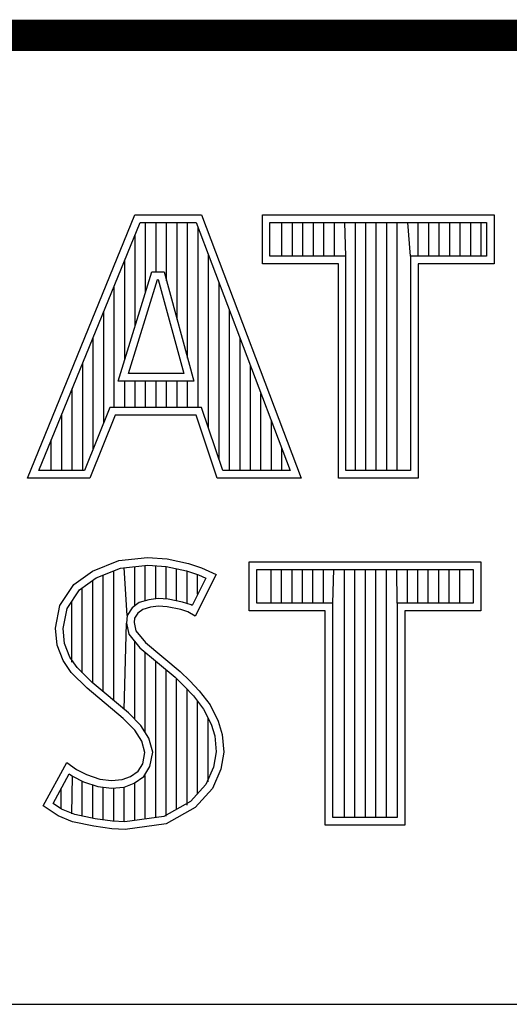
# Model space of a CAD drawing. Header units: inches. Extents: x 0 to 34, y 0 to 22.
# Tile 17 of 28: x 29.28 to 29.594, y 2.38 to 3.01. Entities that reach past the tile are written whole.
import ezdxf

# ---------------------------------------------------------------- set-up
doc = ezdxf.new("R2010")
doc.units = ezdxf.units.IN
doc.header["$LTSCALE"] = 1.87
doc.header["$MEASUREMENT"] = 0
doc.layers.get('0').update_dxf_attribs({"linetype": 'CONTINUOUS'})

msp = doc.modelspace()

# ---------------------------------------------------------------- linework, layer by layer
at = {"color": 2, "linetype": 'Continuous'}
for p, q in [((28.3793, 3.00033), (33.5093, 3.00033)), ((29.28531, 2.71669), (29.35415, 2.88513)), ((29.29258, 2.72157), (29.35742, 2.88025)), ((29.35415, 2.88513), (29.39665, 2.88513)), ((29.35742, 2.88025), (29.39328, 2.88025)), ((29.36097, 2.83558), (29.36097, 2.88025)), ((29.36768, 2.84865), (29.36768, 2.88025)), ((29.37439, 2.84282), (29.37439, 2.88025)), ((29.3811, 2.81815), (29.3811, 2.88025)), ((29.38781, 2.79347), (29.38781, 2.88025)), ((29.39328, 2.88025), (29.45352, 2.72157)), ((29.39665, 2.88513), (29.4606, 2.71669)), ((29.43568, 2.88513), (29.584, 2.88513)), ((29.43568, 2.85371), (29.43568, 2.88513)), ((29.44056, 2.88025), (29.57912, 2.88025)), ((29.44056, 2.85859), (29.44056, 2.88025)), ((29.44822, 2.85859), (29.44822, 2.88025)), ((29.45493, 2.85859), (29.45493, 2.88025)), ((29.46164, 2.85859), (29.46164, 2.88025)), ((29.46835, 2.85859), (29.46835, 2.88025)), ((29.47507, 2.85859), (29.47507, 2.88025)), ((29.48178, 2.85859), (29.48178, 2.88025)), ((29.4892, 2.85859), (29.48849, 2.88025)), ((29.4952, 2.72157), (29.4952, 2.88025)), ((29.50191, 2.72157), (29.50191, 2.88025)), ((29.50862, 2.72157), (29.50862, 2.88025)), ((29.51533, 2.72157), (29.51533, 2.88025)), ((29.52205, 2.72157), (29.52205, 2.88025)), ((29.53048, 2.85859), (29.52876, 2.88025)), ((29.53547, 2.85859), (29.53547, 2.88025)), ((29.54218, 2.85859), (29.54218, 2.88025)), ((29.54889, 2.85859), (29.54889, 2.88025)), ((29.5556, 2.85859), (29.5556, 2.88025)), ((29.56232, 2.85859), (29.56232, 2.88025)), ((29.56903, 2.85859), (29.56903, 2.88025)), ((29.57574, 2.85859), (29.57574, 2.88025)), ((29.57912, 2.88025), (29.57912, 2.85859)), ((29.584, 2.88513), (29.584, 2.85371)), ((29.39453, 2.7618), (29.39453, 2.87698)), ((29.35426, 2.81386), (29.35426, 2.87249)), ((29.34754, 2.79214), (29.34754, 2.85607)), ((29.40124, 2.74854), (29.40124, 2.8593)), ((29.4892, 2.85859), (29.44056, 2.85859)), ((29.4892, 2.72157), (29.4892, 2.85859)), ((29.57912, 2.85859), (29.53048, 2.85859)), ((29.53048, 2.85859), (29.53048, 2.72157)), ((29.3434, 2.77874), (29.36501, 2.84865)), ((29.36501, 2.84865), (29.37281, 2.84865)), ((29.37281, 2.84865), (29.39182, 2.77874)), ((29.48432, 2.85371), (29.43568, 2.85371)), ((29.48432, 2.71669), (29.48432, 2.85371)), ((29.584, 2.85371), (29.53536, 2.85371)), ((29.53536, 2.85371), (29.53536, 2.71669)), ((29.35002, 2.78362), (29.36861, 2.84377)), ((29.36861, 2.84377), (29.36908, 2.84377)), ((29.36908, 2.84377), (29.38543, 2.78362)), ((29.40795, 2.7286), (29.40795, 2.84162)), ((29.34083, 2.7618), (29.34083, 2.83965)), ((29.33412, 2.75201), (29.33412, 2.82322)), ((29.41466, 2.72157), (29.41466, 2.82394)), ((29.32741, 2.73531), (29.32741, 2.8068)), ((29.42137, 2.72157), (29.42137, 2.80626)), ((29.3207, 2.72157), (29.3207, 2.79038)), ((29.42808, 2.72157), (29.42808, 2.78858)), ((29.39182, 2.77874), (29.3434, 2.77874)), ((29.34754, 2.7618), (29.34754, 2.77874)), ((29.38543, 2.78362), (29.35002, 2.78362)), ((29.35426, 2.7618), (29.35426, 2.77874)), ((29.36097, 2.7618), (29.36097, 2.77874)), ((29.36768, 2.7618), (29.36768, 2.77874)), ((29.37439, 2.7618), (29.37439, 2.77874)), ((29.3811, 2.7618), (29.3811, 2.77874)), ((29.38781, 2.7618), (29.38781, 2.77874)), ((29.31399, 2.72157), (29.31399, 2.77395)), ((29.4348, 2.72157), (29.4348, 2.7709)), ((29.33806, 2.7618), (29.32188, 2.72157)), ((29.39677, 2.7618), (29.33806, 2.7618)), ((29.41032, 2.72157), (29.39677, 2.7618)), ((29.30727, 2.72157), (29.30727, 2.75753)), ((29.34136, 2.75692), (29.32518, 2.71669)), ((29.39327, 2.75692), (29.34136, 2.75692)), ((29.40681, 2.71669), (29.39327, 2.75692)), ((29.44151, 2.72157), (29.44151, 2.75322)), ((29.30056, 2.72157), (29.30056, 2.74111)), ((29.44822, 2.72157), (29.44822, 2.73554)), ((29.32518, 2.71669), (29.28531, 2.71669)), ((29.32188, 2.72157), (29.29258, 2.72157)), ((29.4606, 2.71669), (29.40681, 2.71669)), ((29.45352, 2.72157), (29.41032, 2.72157)), ((29.53536, 2.71669), (29.48432, 2.71669)), ((29.53048, 2.72157), (29.4892, 2.72157)), ((29.34372, 2.66389), (29.36226, 2.66592)), ((29.36226, 2.66592), (29.37472, 2.66505)), ((29.37472, 2.66505), (29.38833, 2.66215)), ((29.32692, 2.65723), (29.34372, 2.66389)), ((29.3293, 2.65293), (29.34491, 2.65911)), ((29.34491, 2.65911), (29.36236, 2.66102)), ((29.34912, 2.62877), (29.34726, 2.65937)), ((29.35398, 2.63495), (29.35398, 2.6601)), ((29.36069, 2.63819), (29.36069, 2.66084)), ((29.36236, 2.66102), (29.37403, 2.6602)), ((29.3674, 2.63936), (29.3674, 2.66067)), ((29.37403, 2.6602), (29.38702, 2.65744)), ((29.37411, 2.63928), (29.37411, 2.66019)), ((29.38082, 2.63812), (29.38082, 2.65876)), ((29.38833, 2.66215), (29.39673, 2.65926)), ((29.39673, 2.65926), (29.406, 2.65492)), ((29.42716, 2.66314), (29.57548, 2.66314)), ((29.42716, 2.63172), (29.42716, 2.66314)), ((29.57548, 2.66314), (29.57548, 2.63172)), ((29.31505, 2.64855), (29.32692, 2.65723)), ((29.31862, 2.64511), (29.3293, 2.65293)), ((29.33384, 2.57992), (29.33384, 2.65472)), ((29.34055, 2.5743), (29.34055, 2.65738)), ((29.38702, 2.65744), (29.39489, 2.65473)), ((29.38753, 2.63645), (29.38753, 2.65727)), ((29.39939, 2.65262), (29.39071, 2.63526)), ((29.406, 2.65492), (29.39267, 2.62828)), ((29.39425, 2.64234), (29.39425, 2.65495)), ((29.39489, 2.65473), (29.39939, 2.65262)), ((29.43204, 2.65826), (29.5706, 2.65826)), ((29.43204, 2.6366), (29.43204, 2.65826)), ((29.44123, 2.6366), (29.44123, 2.65826)), ((29.44794, 2.6366), (29.44794, 2.65826)), ((29.45465, 2.6366), (29.45465, 2.65826)), ((29.46136, 2.6366), (29.46136, 2.65826)), ((29.46807, 2.6366), (29.46807, 2.65826)), ((29.47479, 2.6366), (29.47479, 2.65826)), ((29.48068, 2.6366), (29.4815, 2.65826)), ((29.48821, 2.49958), (29.48821, 2.65826)), ((29.49492, 2.49958), (29.49492, 2.65826)), ((29.50163, 2.49958), (29.50163, 2.65826)), ((29.50834, 2.49958), (29.50834, 2.65826)), ((29.51506, 2.49958), (29.51506, 2.65826)), ((29.52196, 2.6366), (29.52177, 2.65826)), ((29.52848, 2.6366), (29.52848, 2.65826)), ((29.53519, 2.6366), (29.53519, 2.65826)), ((29.5419, 2.6366), (29.5419, 2.65826)), ((29.54861, 2.6366), (29.54861, 2.65826)), ((29.55532, 2.6366), (29.55532, 2.65826)), ((29.56204, 2.6366), (29.56204, 2.65826)), ((29.5706, 2.65826), (29.5706, 2.6366)), ((29.30607, 2.63523), (29.31505, 2.64855)), ((29.32042, 2.59218), (29.32042, 2.64643)), ((29.32713, 2.58547), (29.32713, 2.65134)), ((29.31066, 2.63331), (29.31862, 2.64511)), ((29.30317, 2.62075), (29.30607, 2.63523)), ((29.31371, 2.59891), (29.31371, 2.63782)), ((29.35227, 2.63371), (29.34912, 2.62877)), ((29.35689, 2.63707), (29.35227, 2.63371)), ((29.36303, 2.63888), (29.35689, 2.63707)), ((29.364, 2.63407), (29.35907, 2.63262)), ((29.36907, 2.63955), (29.36303, 2.63888)), ((29.36921, 2.63465), (29.364, 2.63407)), ((29.37533, 2.63922), (29.36907, 2.63955)), ((29.37472, 2.63436), (29.36921, 2.63465)), ((29.3834, 2.63262), (29.37472, 2.63436)), ((29.38461, 2.63736), (29.37533, 2.63922)), ((29.39009, 2.63565), (29.38461, 2.63736)), ((29.39071, 2.63526), (29.39009, 2.63565)), ((29.48068, 2.6366), (29.43204, 2.6366)), ((29.48068, 2.49958), (29.48068, 2.6366)), ((29.5706, 2.6366), (29.52196, 2.6366)), ((29.52196, 2.6366), (29.52196, 2.49958)), ((29.30811, 2.62053), (29.31066, 2.63331)), ((29.34912, 2.62877), (29.34864, 2.62393)), ((29.35386, 2.62712), (29.35357, 2.62423)), ((29.35589, 2.63031), (29.35386, 2.62712)), ((29.35907, 2.63262), (29.35589, 2.63031)), ((29.38804, 2.63118), (29.3834, 2.63262)), ((29.39267, 2.62828), (29.38804, 2.63118)), ((29.4758, 2.63172), (29.42716, 2.63172)), ((29.4758, 2.4947), (29.4758, 2.63172)), ((29.57548, 2.63172), (29.52684, 2.63172)), ((29.52684, 2.63172), (29.52684, 2.4947)), ((29.34726, 2.56868), (29.34864, 2.62393)), ((29.34864, 2.62393), (29.35021, 2.61684)), ((29.35357, 2.62423), (29.35473, 2.61902)), ((29.30433, 2.60975), (29.30317, 2.62075)), ((29.30912, 2.6109), (29.30811, 2.62053)), ((29.35021, 2.61684), (29.35732, 2.60805)), ((29.35473, 2.61902), (29.36081, 2.61149)), ((29.3081, 2.59991), (29.30433, 2.60975)), ((29.31245, 2.60221), (29.30912, 2.6109)), ((29.35398, 2.5624), (29.35398, 2.61218)), ((29.36081, 2.61149), (29.38311, 2.59296)), ((29.31707, 2.59552), (29.31245, 2.60221)), ((29.35732, 2.60805), (29.37982, 2.58935)), ((29.36069, 2.55408), (29.36069, 2.60525)), ((29.31331, 2.59238), (29.3081, 2.59991)), ((29.3674, 2.49943), (29.3674, 2.59967)), ((29.32345, 2.58225), (29.31331, 2.59238)), ((29.32111, 2.59149), (29.31707, 2.59552)), ((29.32675, 2.58586), (29.32111, 2.59149)), ((29.37411, 2.50032), (29.37411, 2.5941)), ((29.37982, 2.58935), (29.38571, 2.58347)), ((29.38311, 2.59296), (29.3892, 2.58688)), ((29.34992, 2.56646), (29.32675, 2.58586)), ((29.38082, 2.50476), (29.38082, 2.58835)), ((29.38571, 2.58347), (29.39158, 2.57733)), ((29.3892, 2.58688), (29.39528, 2.58051)), ((29.34662, 2.56285), (29.32345, 2.58225)), ((29.38753, 2.50742), (29.38753, 2.58156)), ((29.39158, 2.57733), (29.39808, 2.56893)), ((29.39528, 2.58051), (29.40223, 2.57154)), ((29.39425, 2.51483), (29.39425, 2.57388)), ((29.40223, 2.57154), (29.40744, 2.56112)), ((29.35799, 2.55838), (29.34992, 2.56646)), ((29.39808, 2.56893), (29.4029, 2.55929)), ((29.35415, 2.55533), (29.34662, 2.56285)), ((29.36301, 2.55037), (29.35799, 2.55838)), ((29.40096, 2.52225), (29.40096, 2.56317)), ((29.4029, 2.55929), (29.40523, 2.5518)), ((29.40744, 2.56112), (29.41005, 2.55272)), ((29.3585, 2.54838), (29.35415, 2.55533)), ((29.40523, 2.5518), (29.40601, 2.54163)), ((29.41005, 2.55272), (29.41092, 2.54143)), ((29.36052, 2.54114), (29.3585, 2.54838)), ((29.36554, 2.54133), (29.36301, 2.55037)), ((29.35907, 2.5339), (29.36052, 2.54114)), ((29.36369, 2.53207), (29.36554, 2.54133)), ((29.40601, 2.54163), (29.40446, 2.53182)), ((29.41092, 2.54143), (29.40918, 2.53043)), ((29.29535, 2.50698), (29.31042, 2.53477)), ((29.31042, 2.53477), (29.31679, 2.53014)), ((29.35618, 2.52927), (29.35907, 2.5339)), ((29.30177, 2.50857), (29.31205, 2.52755)), ((29.31205, 2.52755), (29.31424, 2.52595)), ((29.31679, 2.53014), (29.32316, 2.52695)), ((29.32316, 2.52695), (29.33156, 2.52406)), ((29.35125, 2.5258), (29.35618, 2.52927)), ((29.3598, 2.52585), (29.36369, 2.53207)), ((29.36069, 2.49855), (29.36069, 2.52648)), ((29.40446, 2.53182), (29.39953, 2.52067)), ((29.40918, 2.53043), (29.40368, 2.51798)), ((29.31371, 2.50194), (29.31424, 2.52595)), ((29.31424, 2.52595), (29.32126, 2.52244)), ((29.32042, 2.50051), (29.32042, 2.52274)), ((29.32126, 2.52244), (29.33047, 2.51927)), ((29.32713, 2.49898), (29.32713, 2.52042)), ((29.33156, 2.52406), (29.33909, 2.52319)), ((29.33909, 2.52319), (29.34604, 2.52377)), ((29.34604, 2.52377), (29.35125, 2.5258)), ((29.34715, 2.51896), (29.35358, 2.52146)), ((29.35358, 2.52146), (29.3598, 2.52585)), ((29.35398, 2.49766), (29.35398, 2.52162)), ((29.39953, 2.52067), (29.38959, 2.50968)), ((29.307, 2.50503), (29.307, 2.51822)), ((29.33047, 2.51927), (29.33901, 2.51829)), ((29.33384, 2.49798), (29.33384, 2.51888)), ((29.33901, 2.51829), (29.34715, 2.51896)), ((29.34055, 2.49697), (29.34055, 2.51811)), ((29.34726, 2.49678), (29.34726, 2.51897)), ((29.40368, 2.51798), (29.39267, 2.50582)), ((29.30721, 2.50495), (29.30177, 2.50857)), ((29.38959, 2.50968), (29.37256, 2.50011)), ((29.30491, 2.50061), (29.29535, 2.50698)), ((29.31562, 2.50153), (29.30721, 2.50495)), ((29.32866, 2.49876), (29.31562, 2.50153)), ((29.39267, 2.50582), (29.37414, 2.4954)), ((29.31418, 2.49684), (29.30491, 2.50061)), ((29.32779, 2.49395), (29.31418, 2.49684)), ((29.33983, 2.49708), (29.32866, 2.49876)), ((29.34754, 2.49682), (29.33983, 2.49708)), ((29.37256, 2.50011), (29.34754, 2.49682)), ((29.37414, 2.4954), (29.34778, 2.49192)), ((29.52196, 2.49958), (29.48068, 2.49958)), ((29.33938, 2.49221), (29.32779, 2.49395)), ((29.34778, 2.49192), (29.33938, 2.49221)), ((29.52684, 2.4947), (29.4758, 2.4947)), ((28.72307, 2.38), (33.50002, 2.38))]:
    msp.add_line(p, q, dxfattribs=at)
at = {"color": 7, "linetype": 'Continuous', "const_width": 0.02}
msp.add_lwpolyline([(25.58002, 3), (33.50002, 3)], dxfattribs=at)

doc.saveas('drawing.dxf')
